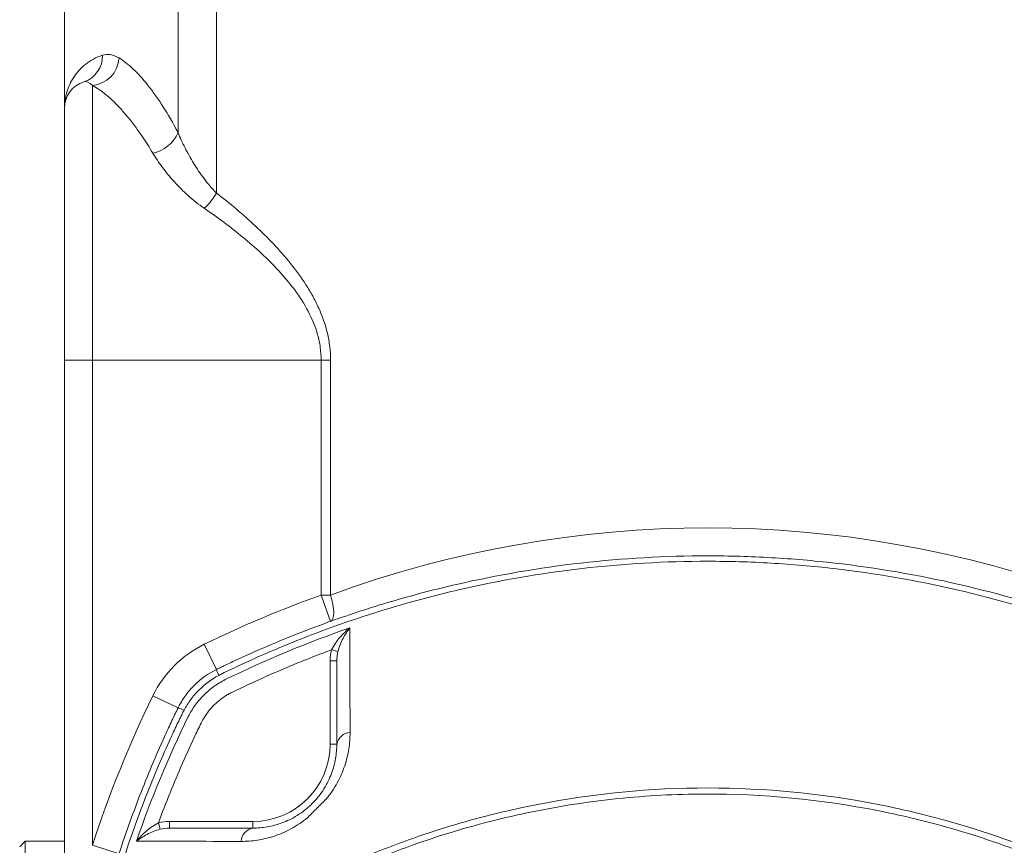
# Model space of a CAD drawing. Header units: millimetres. Extents: x 75 to 915, y -46 to 868.
# Tile 3 of 45: x 180 to 268, y 78 to 151. Entities that reach past the tile are written whole.
import ezdxf

# ---------------------------------------------------------------- set-up
doc = ezdxf.new("R2010")
doc.units = ezdxf.units.MM

msp = doc.modelspace()

# ---------------------------------------------------------------- linework, layer by layer
at = {"color": 7, "linetype": 'Continuous', "lineweight": 15}
for p, q in [((183.918, 155.437), (183.919, 143.437)), ((194.071, 155.437), (194.071, 141.284)), ((197.517, 155.437), (197.517, 135.867)), ((186.419, 145.499), (186.419, 120.937)), ((183.919, 120.937), (183.919, 143.437)), ((186.419, 120.937), (183.919, 120.937)), ((183.921, 70.937), (183.919, 120.937)), ((186.419, 120.937), (206.865, 120.937)), ((186.419, 120.937), (186.421, 77.559)), ((206.865, 120.937), (207.708, 120.937)), ((206.866, 99.937), (206.865, 120.937)), ((207.708, 120.937), (207.708, 99.937)), ((206.866, 99.937), (207.709, 97.584)), ((206.866, 99.937), (207.708, 99.937)), ((196.421, 95.531), (197.518, 93.285)), ((208.363, 94.877), (207.801, 95.041)), ((208.261, 94.051), (207.661, 94.051)), ((207.662, 86.596), (207.661, 94.051)), ((191.826, 90.936), (194.072, 89.839)), ((208.262, 86.596), (207.662, 86.596)), ((192.481, 78.994), (192.317, 79.556)), ((193.307, 79.695), (200.762, 79.696)), ((193.307, 79.095), (193.307, 79.695)), ((200.762, 79.096), (200.762, 79.696)), ((180.421, 77.936), (179.921, 77.436)), ((183.921, 77.937), (180.421, 77.936)), ((180.421, 77.936), (180.421, 55.936)), ((186.421, 77.559), (188.799, 76.788))]:
    msp.add_line(p, q, dxfattribs=at)
at = {"color": 7, "linetype": 'Continuous', "lineweight": 15, "flags": 128}
msp.add_lwpolyline([(207.708, 99.937), (207.831, 99.508), (207.921, 99.093), (207.976, 98.706), (207.995, 98.36), (207.976, 98.066), (207.921, 97.834), (207.831, 97.671), (207.709, 97.584)], dxfattribs=at)
at = {"color": 7, "linetype": 'Continuous', "lineweight": 15}
for centre, radius, start, end in [((184.9, 148.116), 2.42, 288.33755, 2.01443), ((186.206, 148.084), 2.594, 274.70798, 357.14854), ((186.419, 143.437), 2.5, 107.64131, 180.00162), ((191.136, 142.559), 3.2, 282.42915, 336.51805), ((191.888, 139.297), 6.592, 313.43362, 328.65034), ((241.423, 3.438), 102.5, 109.70283, 116.0429), ((200.811, 86.546), 10, 116.0429, 153.96034), ((199.418, 93.66), 1.937, 191.1784, 208.11891), ((283.921, 45.939), 102.5, 153.96034, 162.03187), ((193.705, 87.955), 1.919, 61.86665, 78.97055), ((209.505, 86.385), 1.261, 92.58532, 170.38362), ((200.762, 86.596), 6.9, 270.00162, 0.00162), ((200.973, 77.853), 1.261, 99.61992, 177.41788)]:
    msp.add_arc(centre, radius, start, end, dxfattribs=at)
msp.add_ellipse((241.423, 3.438), major_axis=(-0.003, 102.5), ratio=0.97561, start_param=5.939334, end_param=6.627036, dxfattribs=at)
for points, knots in [([(187.318, 148.202), (186.746, 148.015), (186.248, 147.735), (185.397, 147.064), (185.043, 146.671), (184.479, 145.82), (184.269, 145.363), (184.059, 144.653), (184.006, 144.412), (183.936, 143.927), (183.919, 143.681), (183.919, 143.437)], [0, 0, 0, 0, 0.25, 0.25, 0.5, 0.5, 0.75, 0.75, 0.875, 0.875, 1, 1, 1, 1]), ([(188.797, 147.955), (189.198, 147.715), (189.614, 147.389), (190.469, 146.582), (190.908, 146.099), (191.579, 145.258), (191.806, 144.958), (192.261, 144.318), (192.49, 143.979), (193.173, 142.913), (193.626, 142.134), (194.071, 141.284)], [0, 0, 0, 0, 0.25, 0.25, 0.5, 0.5, 0.625, 0.625, 0.75, 0.75, 1, 1, 1, 1]), ([(191.825, 139.435), (191.366, 140.21), (190.901, 140.92), (190.2, 141.89), (189.965, 142.198), (189.498, 142.779), (189.267, 143.052), (188.579, 143.815), (188.129, 144.253), (187.255, 144.986), (186.829, 145.281), (186.419, 145.499)], [0, 0, 0, 0, 0.25, 0.25, 0.375, 0.375, 0.5, 0.5, 0.75, 0.75, 1, 1, 1, 1]), ([(194.071, 141.284), (194.254, 140.831), (194.463, 140.374), (194.929, 139.456), (195.186, 138.996), (195.754, 138.075), (196.064, 137.614), (196.741, 136.718), (197.106, 136.281), (197.517, 135.867)], [0, 0, 0, 0, 0.25, 0.25, 0.5, 0.5, 0.75, 0.75, 1, 1, 1, 1]), ([(196.42, 134.51), (195.898, 134.868), (195.42, 135.254), (194.525, 136.057), (194.107, 136.476), (193.341, 137.32), (192.992, 137.744), (192.358, 138.591), (192.074, 139.014), (191.825, 139.435)], [0, 0, 0, 0, 0.25, 0.25, 0.5, 0.5, 0.75, 0.75, 1, 1, 1, 1]), ([(197.517, 135.867), (198.703, 134.949), (199.859, 133.981), (202.081, 131.906), (203.147, 130.801), (204.618, 128.971), (205.081, 128.338), (205.716, 127.346), (205.919, 127.008), (206.3, 126.315), (206.48, 125.959), (206.973, 124.867), (207.239, 124.117), (207.515, 122.949), (207.587, 122.551), (207.683, 121.747), (207.708, 121.343), (207.708, 120.937)], [0, 0, 0, 0, 0.25, 0.25, 0.5, 0.5, 0.625, 0.625, 0.6875, 0.6875, 0.75, 0.75, 0.875, 0.875, 0.9375, 0.9375, 1, 1, 1, 1]), ([(206.865, 120.937), (206.865, 121.323), (206.838, 121.707), (206.73, 122.469), (206.65, 122.844), (206.346, 123.94), (206.057, 124.636), (205.351, 125.98), (204.943, 126.61), (204.058, 127.809), (203.578, 128.38), (202.071, 130.019), (200.991, 131.001), (198.756, 132.843), (197.6, 133.699), (196.42, 134.51)], [0, 0, 0, 0, 0.0625, 0.0625, 0.125, 0.125, 0.25, 0.25, 0.375, 0.375, 0.5, 0.5, 0.75, 0.75, 1, 1, 1, 1]), ([(197.518, 93.285), (197.625, 93.337), (197.733, 93.389), (197.947, 93.493), (198.269, 93.648), (199.023, 94.007), (200.536, 94.706), (201.845, 95.278), (204.479, 96.383), (206.256, 97.07), (209.852, 98.343), (211.664, 98.926), (215.301, 99.985), (217.129, 100.461), (222.637, 101.73), (226.345, 102.367), (233.829, 103.221), (237.606, 103.438), (243.325, 103.438), (245.227, 103.384), (249.008, 103.168), (250.889, 103.007), (256.505, 102.366), (260.212, 101.729), (267.553, 100.037), (271.187, 98.982), (276.582, 97.073), (278.36, 96.386), (280.994, 95.28), (281.867, 94.899), (283.169, 94.309), (283.817, 94.009), (284.571, 93.651), (284.893, 93.496), (285.108, 93.392), (285.215, 93.34), (285.322, 93.287)], [0, 0, 0, 0, 0.003906, 0.003906, 0.007813, 0.015625, 0.03125, 0.0625, 0.0625, 0.125, 0.125, 0.1875, 0.1875, 0.25, 0.25, 0.375, 0.375, 0.5, 0.5, 0.5625, 0.5625, 0.625, 0.625, 0.75, 0.75, 0.875, 0.875, 0.9375, 0.9375, 0.96875, 0.96875, 0.984375, 0.992187, 0.996094, 0.996094, 1, 1, 1, 1]), ([(284.951, 92.844), (284.899, 92.871), (284.845, 92.896), (284.739, 92.948), (284.579, 93.025), (284.206, 93.205), (283.459, 93.56), (281.958, 94.255), (280.66, 94.823), (278.047, 95.921), (276.284, 96.604), (270.936, 98.502), (267.334, 99.553), (260.056, 101.242), (256.38, 101.879), (250.811, 102.521), (248.946, 102.682), (246.134, 102.845), (245.194, 102.885), (243.31, 102.94), (242.364, 102.954), (237.636, 102.953), (233.89, 102.734), (226.469, 101.879), (222.793, 101.243), (217.332, 99.976), (215.52, 99.501), (211.915, 98.447), (210.119, 97.867), (206.554, 96.601), (204.792, 95.918), (202.18, 94.82), (201.315, 94.442), (199.594, 93.66), (198.738, 93.257), (197.889, 92.842)], [0, 0, 0, 0, 0.001953, 0.001953, 0.003906, 0.007812, 0.015625, 0.03125, 0.0625, 0.0625, 0.125, 0.125, 0.25, 0.25, 0.375, 0.375, 0.4375, 0.4375, 0.46875, 0.46875, 0.5, 0.5, 0.625, 0.625, 0.75, 0.75, 0.8125, 0.8125, 0.875, 0.875, 0.9375, 0.9375, 0.96875, 0.96875, 1, 1, 1, 1]), ([(207.801, 95.041), (207.897, 95.245), (208.01, 95.436), (208.258, 95.802), (208.393, 95.976), (208.673, 96.302), (208.818, 96.455), (209.12, 96.745), (209.278, 96.883), (209.437, 97.008)], [0, 0, 0, 0, 0.25, 0.25, 0.5, 0.5, 0.75, 0.75, 1, 1, 1, 1]), ([(208.363, 94.877), (208.418, 95.093), (208.487, 95.297), (208.644, 95.689), (208.731, 95.877), (208.915, 96.231), (209.013, 96.399), (209.218, 96.717), (209.326, 96.869), (209.437, 97.008)], [0, 0, 0, 0, 0.25, 0.25, 0.5, 0.5, 0.75, 0.75, 1, 1, 1, 1]), ([(209.437, 97.008), (209.436, 95.603), (209.436, 94.115), (209.44, 90.992), (209.443, 89.355), (209.448, 87.645)], [0, 0, 0, 0, 0.5, 0.5, 1, 1, 1, 1]), ([(207.801, 95.041), (205.948, 94.355), (204.119, 93.614), (201.41, 92.42), (200.513, 92.009), (199.398, 91.477), (199.176, 91.37), (198.843, 91.208), (198.732, 91.154), (198.516, 91.037), (198.411, 90.975), (197.895, 90.65), (197.517, 90.343), (197.005, 89.806), (196.844, 89.614), (196.554, 89.221), (196.422, 89.018), (196.186, 88.599), (196.085, 88.382), (195.876, 87.95), (195.359, 86.869), (194.861, 85.778), (193.705, 83.142), (192.984, 81.359), (192.317, 79.556)], [0, 0, 0, 0, 0.25, 0.25, 0.375, 0.375, 0.40625, 0.40625, 0.421875, 0.421875, 0.4375, 0.4375, 0.5, 0.5, 0.53125, 0.53125, 0.5625, 0.5625, 0.59375, 0.59375, 0.625, 0.75, 0.75, 1, 1, 1, 1]), ([(194.072, 89.839), (194.256, 90.214), (194.467, 90.568), (194.946, 91.238), (195.212, 91.554), (196.097, 92.439), (196.768, 92.918), (197.518, 93.285)], [0, 0, 0, 0, 0.25, 0.25, 0.5, 0.5, 1, 1, 1, 1]), ([(197.71, 92.747), (197.051, 92.396), (196.456, 91.956), (195.665, 91.164), (195.423, 90.883), (194.984, 90.29), (194.786, 89.977), (194.61, 89.647)], [0, 0, 0, 0, 0.5, 0.5, 0.75, 0.75, 1, 1, 1, 1]), ([(197.889, 92.842), (197.889, 92.842), (197.889, 92.842), (197.889, 92.842), (197.829, 92.811), (197.77, 92.779), (197.71, 92.747)], [-0.0000000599, -0.0000000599, -0.0000000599, -0.0000000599, 0, 0, 0, 0.0002023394, 0.0002023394, 0.0002023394, 0.0002023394]), ([(194.986, 89.073), (195.075, 89.249), (195.173, 89.423), (195.379, 89.759), (195.489, 89.923), (195.836, 90.401), (196.095, 90.705), (196.654, 91.262), (196.952, 91.518), (197.431, 91.866), (197.596, 91.977), (197.934, 92.184), (198.108, 92.282), (198.284, 92.371)], [0, 0, 0, 0, 0.125, 0.125, 0.25, 0.25, 0.5, 0.5, 0.75, 0.75, 0.875, 0.875, 1, 1, 1, 1]), ([(194.075, 2.035), (194.023, 2.142), (193.97, 2.249), (193.867, 2.464), (193.711, 2.786), (193.353, 3.539), (192.653, 5.053), (192.082, 6.362), (190.976, 8.996), (190.289, 10.773), (189.017, 14.368), (188.433, 16.181), (187.375, 19.818), (186.899, 21.645), (185.63, 27.154), (184.993, 30.861), (184.139, 38.345), (183.922, 42.122), (183.921, 47.842), (183.976, 49.744), (184.192, 53.525), (184.353, 55.406), (184.994, 61.021), (185.63, 64.729), (187.322, 72.07), (188.378, 75.704), (190.287, 81.098), (190.974, 82.876), (192.079, 85.511), (192.46, 86.384), (193.051, 87.685), (193.351, 88.334), (193.709, 89.088), (193.864, 89.41), (193.968, 89.624), (194.02, 89.732), (194.072, 89.839)], [0, 0, 0, 0, 0.003906, 0.003906, 0.007813, 0.015625, 0.03125, 0.0625, 0.0625, 0.125, 0.125, 0.1875, 0.1875, 0.25, 0.25, 0.375, 0.375, 0.5, 0.5, 0.5625, 0.5625, 0.625, 0.625, 0.75, 0.75, 0.875, 0.875, 0.9375, 0.9375, 0.96875, 0.96875, 0.984375, 0.992188, 0.996094, 0.996094, 1, 1, 1, 1]), ([(194.516, 89.468), (194.488, 89.415), (194.464, 89.362), (194.412, 89.255), (194.334, 89.096), (194.155, 88.723), (193.799, 87.976), (193.105, 86.475), (192.537, 85.176), (191.439, 82.564), (190.756, 80.8), (188.858, 75.453), (187.806, 71.851), (186.118, 64.572), (185.481, 60.897), (184.839, 55.328), (184.677, 53.463), (184.515, 50.65), (184.474, 49.711), (184.42, 47.826), (184.406, 46.881), (184.406, 42.153), (184.625, 38.407), (185.481, 30.986), (186.117, 27.31), (187.384, 21.849), (187.858, 20.037), (188.912, 16.432), (189.493, 14.635), (190.759, 11.071), (191.441, 9.309), (192.54, 6.697), (192.918, 5.832), (193.699, 4.111), (194.103, 3.255), (194.518, 2.406)], [0, 0, 0, 0, 0.001953, 0.001953, 0.003906, 0.007813, 0.015625, 0.03125, 0.0625, 0.0625, 0.125, 0.125, 0.25, 0.25, 0.375, 0.375, 0.4375, 0.4375, 0.46875, 0.46875, 0.5, 0.5, 0.625, 0.625, 0.75, 0.75, 0.8125, 0.8125, 0.875, 0.875, 0.9375, 0.9375, 0.96875, 0.96875, 1, 1, 1, 1]), ([(194.61, 89.647), (194.578, 89.588), (194.547, 89.528), (194.516, 89.468), (194.516, 89.468), (194.516, 89.468), (194.516, 89.468)], [0, 0, 0, 0, 0.0002029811, 0.0002029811, 0.0002029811, 0.0002030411, 0.0002030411, 0.0002030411, 0.0002030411]), ([(209.448, 87.645), (209.449, 87.166), (209.414, 86.679), (209.26, 85.691), (209.142, 85.189), (208.802, 84.168), (208.583, 83.658), (208.169, 82.904), (208.017, 82.654), (207.767, 82.286), (207.68, 82.165), (207.499, 81.924), (207.403, 81.804), (207.306, 81.688)], [0, 0, 0, 0, 0.25, 0.25, 0.5, 0.5, 0.75, 0.75, 0.875, 0.875, 0.9375, 0.9375, 1, 1, 1, 1]), ([(200.762, 79.096), (201.174, 79.096), (201.599, 79.13), (202.465, 79.278), (202.907, 79.393), (203.584, 79.643), (203.813, 79.74), (204.267, 79.96), (204.492, 80.084), (204.94, 80.362), (205.162, 80.516), (205.492, 80.774), (205.601, 80.864), (205.822, 81.058), (205.935, 81.163), (206.156, 81.383), (206.261, 81.494), (206.411, 81.662), (206.46, 81.719), (206.552, 81.828), (206.597, 81.883), (206.815, 82.159), (206.972, 82.383), (207.258, 82.837), (207.384, 83.067), (207.608, 83.524), (207.706, 83.752), (207.876, 84.208), (207.948, 84.435), (208.067, 84.882), (208.115, 85.103), (208.228, 85.756), (208.262, 86.181), (208.262, 86.596)], [0, 0, 0, 0, 0.125, 0.125, 0.25, 0.25, 0.3125, 0.3125, 0.375, 0.375, 0.4375, 0.4375, 0.46875, 0.46875, 0.5, 0.5, 0.53125, 0.53125, 0.546875, 0.546875, 0.5625, 0.5625, 0.625, 0.625, 0.6875, 0.6875, 0.75, 0.75, 0.8125, 0.8125, 0.875, 0.875, 1, 1, 1, 1]), ([(211.534, 76.843), (212.725, 77.328), (213.927, 77.783), (216.353, 78.635), (217.578, 79.031), (221.264, 80.128), (223.741, 80.735), (231.227, 82.193), (236.293, 82.687), (246.578, 82.685), (251.652, 82.19), (257.911, 80.966), (259.159, 80.691), (261.645, 80.079), (262.886, 79.741), (266.58, 78.638), (269.005, 77.784), (271.386, 76.813)], [0, 0, 0, 0, 0.0625, 0.0625, 0.125, 0.125, 0.25, 0.25, 0.5, 0.5, 0.75, 0.75, 0.8125, 0.8125, 0.875, 0.875, 1, 1, 1, 1]), ([(271.96, 75.222), (271.899, 75.373), (271.838, 75.523), (271.716, 75.824), (271.623, 75.962), (271.446, 76.129), (271.379, 76.178), (271.24, 76.261), (271.164, 76.292), (270.938, 76.384), (270.786, 76.445), (270.029, 76.749), (269.42, 76.984), (267.585, 77.666), (266.352, 78.091), (263.865, 78.878), (262.61, 79.241), (260.09, 79.902), (258.826, 80.201), (252.484, 81.534), (247.34, 82.096), (240.821, 82.155), (239.516, 82.134), (236.921, 82.027), (235.629, 81.942), (231.768, 81.591), (229.213, 81.231), (224.143, 80.261), (221.627, 79.651), (217.884, 78.542), (216.64, 78.14), (214.177, 77.275), (212.956, 76.812), (211.748, 76.319)], [0, 0, 0, 0, 0.007813, 0.007813, 0.015625, 0.015625, 0.019531, 0.019531, 0.023438, 0.023438, 0.03125, 0.03125, 0.0625, 0.0625, 0.125, 0.125, 0.1875, 0.1875, 0.25, 0.25, 0.5, 0.5, 0.5625, 0.5625, 0.625, 0.625, 0.75, 0.75, 0.875, 0.875, 0.9375, 0.9375, 1, 1, 1, 1]), ([(207.306, 81.688), (207.168, 81.558), (207.035, 81.421), (206.765, 81.146), (206.628, 81.009), (206.352, 80.732), (206.212, 80.593), (205.937, 80.322), (205.8, 80.189), (205.67, 80.051)], [0, 0, 0, 0, 0.25, 0.25, 0.5, 0.5, 0.75, 0.75, 1, 1, 1, 1]), ([(192.317, 79.556), (192.112, 79.46), (191.922, 79.346), (191.556, 79.099), (191.382, 78.964), (191.055, 78.684), (190.902, 78.538), (190.612, 78.236), (190.475, 78.079), (190.349, 77.92)], [0, 0, 0, 0, 0.25, 0.25, 0.5, 0.5, 0.75, 0.75, 1, 1, 1, 1]), ([(205.67, 80.051), (205.198, 79.657), (204.707, 79.327), (203.957, 78.915), (203.704, 78.792), (203.194, 78.57), (202.938, 78.472), (202.176, 78.218), (201.675, 78.099), (200.684, 77.944), (200.193, 77.908), (199.713, 77.91)], [0, 0, 0, 0, 0.25, 0.25, 0.375, 0.375, 0.5, 0.5, 0.75, 0.75, 1, 1, 1, 1]), ([(192.481, 78.994), (192.264, 78.939), (192.061, 78.87), (191.669, 78.713), (191.48, 78.626), (191.126, 78.441), (190.959, 78.343), (190.641, 78.138), (190.489, 78.03), (190.349, 77.92)], [0, 0, 0, 0, 0.25, 0.25, 0.5, 0.5, 0.75, 0.75, 1, 1, 1, 1]), ([(193.307, 79.095), (194.455, 79.095), (195.652, 79.096), (198.138, 79.096), (199.427, 79.096), (200.762, 79.096)], [0, 0, 0, 0, 0.5, 0.5, 1, 1, 1, 1]), ([(199.713, 77.91), (198.003, 77.914), (196.366, 77.917), (193.242, 77.921), (191.754, 77.921), (190.349, 77.92)], [0, 0, 0, 0, 0.5, 0.5, 1, 1, 1, 1])]:
    msp.add_open_spline(points, degree=3, knots=knots, dxfattribs=at)
for points in [[(187.318, 148.202), (187.771, 148.349), (188.264, 148.275), (188.797, 147.955)], [(186.419, 145.499), (186.145, 145.79), (185.891, 145.892), (185.661, 145.819)], [(198.284, 92.371), (201.907, 94.142), (205.625, 95.689), (209.437, 97.008)], [(207.661, 94.051), (207.661, 94.387), (207.706, 94.717), (207.801, 95.041)], [(208.363, 94.877), (208.294, 94.606), (208.261, 94.33), (208.261, 94.051)], [(208.262, 86.596), (208.262, 89.268), (208.262, 91.754), (208.261, 94.051)], [(190.349, 77.92), (191.668, 81.729), (193.217, 85.453), (194.986, 89.073)], [(192.317, 79.556), (192.64, 79.651), (192.97, 79.695), (193.307, 79.695)], [(193.307, 79.095), (193.027, 79.095), (192.752, 79.063), (192.481, 78.994)]]:
    msp.add_open_spline(points, degree=3, dxfattribs=at)

doc.saveas('drawing.dxf')
